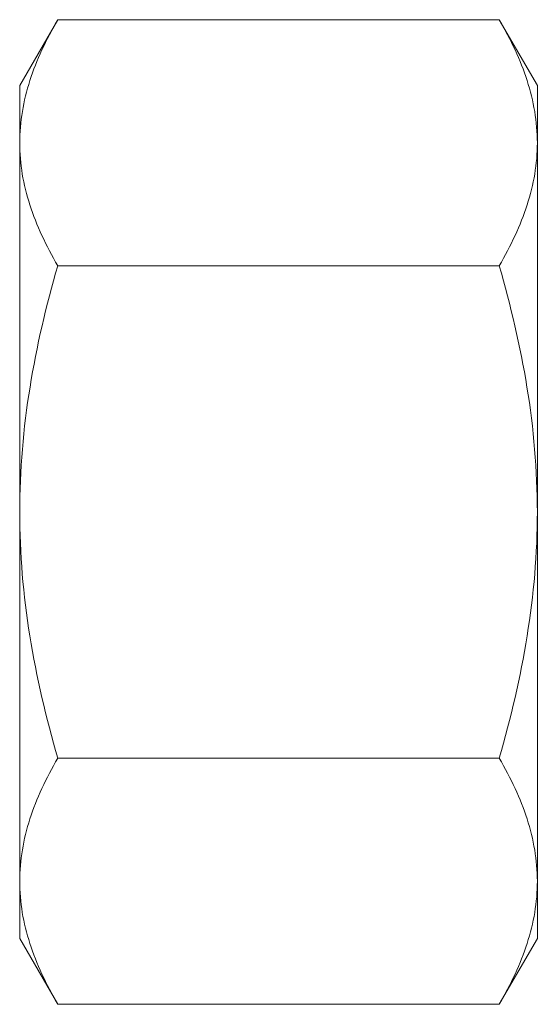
# Model space of a CAD drawing. Header units: millimetres. Extents: x 61.7 to 105.3, y 252.1 to 267.1.
# Tile 2 of 2: x 97.4 to 105.3, y 252.1 to 267.1. Entities that reach past the tile are written whole.
import ezdxf

# ---------------------------------------------------------------- set-up
doc = ezdxf.new("R2010")
doc.units = ezdxf.units.MM

msp = doc.modelspace()

# ---------------------------------------------------------------- linework, layer by layer
at = {"color": 7, "linetype": 'Continuous', "lineweight": 15}
for p, q in [((98.028, 267.105), (97.448, 266.1)), ((98.028, 267.105), (104.767, 267.105)), ((105.348, 266.1), (104.767, 267.105)), ((97.448, 265.229), (97.448, 266.1)), ((105.348, 266.1), (105.348, 265.229)), ((97.448, 259.6), (97.448, 265.229)), ((105.348, 265.229), (105.348, 259.6)), ((98.028, 263.353), (104.767, 263.353)), ((97.448, 253.971), (97.448, 259.6)), ((105.348, 259.6), (105.348, 253.971)), ((98.028, 255.847), (104.767, 255.847)), ((97.448, 253.1), (97.448, 253.971)), ((105.348, 253.971), (105.348, 253.1)), ((97.448, 253.1), (98.028, 252.094)), ((104.767, 252.094), (105.348, 253.1)), ((98.028, 252.094), (104.767, 252.094))]:
    msp.add_line(p, q, dxfattribs=at)
for points, knots in [([(97.448, 265.229), (97.448, 265.388), (97.462, 265.548), (97.515, 265.865), (97.554, 266.022), (97.706, 266.491), (97.852, 266.799), (98.028, 267.105)], [0, 0, 0, 0, 0.25, 0.25, 0.5, 0.5, 1, 1, 1, 1]), ([(105.348, 265.229), (105.348, 265.388), (105.334, 265.548), (105.281, 265.865), (105.242, 266.022), (105.09, 266.491), (104.944, 266.799), (104.767, 267.105)], [0, 0, 0, 0, 0.25, 0.25, 0.5, 0.5, 1, 1, 1, 1]), ([(98.028, 263.353), (97.851, 263.66), (97.705, 263.969), (97.503, 264.594), (97.448, 264.909), (97.448, 265.229)], [0, 0, 0, 0, 0.5, 0.5, 1, 1, 1, 1]), ([(104.767, 263.353), (104.945, 263.66), (105.091, 263.969), (105.293, 264.594), (105.348, 264.909), (105.348, 265.229)], [0, 0, 0, 0, 0.5, 0.5, 1, 1, 1, 1]), ([(97.448, 259.6), (97.448, 260.234), (97.504, 260.878), (97.707, 262.131), (97.853, 262.746), (98.028, 263.353)], [0, 0, 0, 0, 0.5, 0.5, 1, 1, 1, 1]), ([(105.348, 259.6), (105.348, 260.234), (105.292, 260.878), (105.088, 262.131), (104.942, 262.746), (104.767, 263.353)], [0, 0, 0, 0, 0.5, 0.5, 1, 1, 1, 1]), ([(98.028, 255.847), (97.852, 256.457), (97.704, 257.083), (97.502, 258.336), (97.448, 258.966), (97.448, 259.6)], [0, 0, 0, 0, 0.5, 0.5, 1, 1, 1, 1]), ([(104.767, 255.847), (104.944, 256.457), (105.091, 257.083), (105.293, 258.336), (105.348, 258.966), (105.348, 259.6)], [0, 0, 0, 0, 0.5, 0.5, 1, 1, 1, 1]), ([(97.448, 253.971), (97.448, 254.13), (97.462, 254.29), (97.515, 254.606), (97.554, 254.764), (97.706, 255.232), (97.852, 255.541), (98.028, 255.847)], [0, 0, 0, 0, 0.25, 0.25, 0.5, 0.5, 1, 1, 1, 1]), ([(105.348, 253.971), (105.348, 254.13), (105.334, 254.29), (105.281, 254.606), (105.242, 254.764), (105.09, 255.232), (104.944, 255.541), (104.767, 255.847)], [0, 0, 0, 0, 0.25, 0.25, 0.5, 0.5, 1, 1, 1, 1]), ([(98.028, 252.094), (97.851, 252.401), (97.705, 252.71), (97.503, 253.335), (97.448, 253.651), (97.448, 253.971)], [0, 0, 0, 0, 0.5, 0.5, 1, 1, 1, 1]), ([(104.767, 252.094), (104.945, 252.401), (105.091, 252.71), (105.293, 253.335), (105.348, 253.651), (105.348, 253.971)], [0, 0, 0, 0, 0.5, 0.5, 1, 1, 1, 1])]:
    msp.add_open_spline(points, degree=3, knots=knots, dxfattribs=at)

doc.saveas('drawing.dxf')
